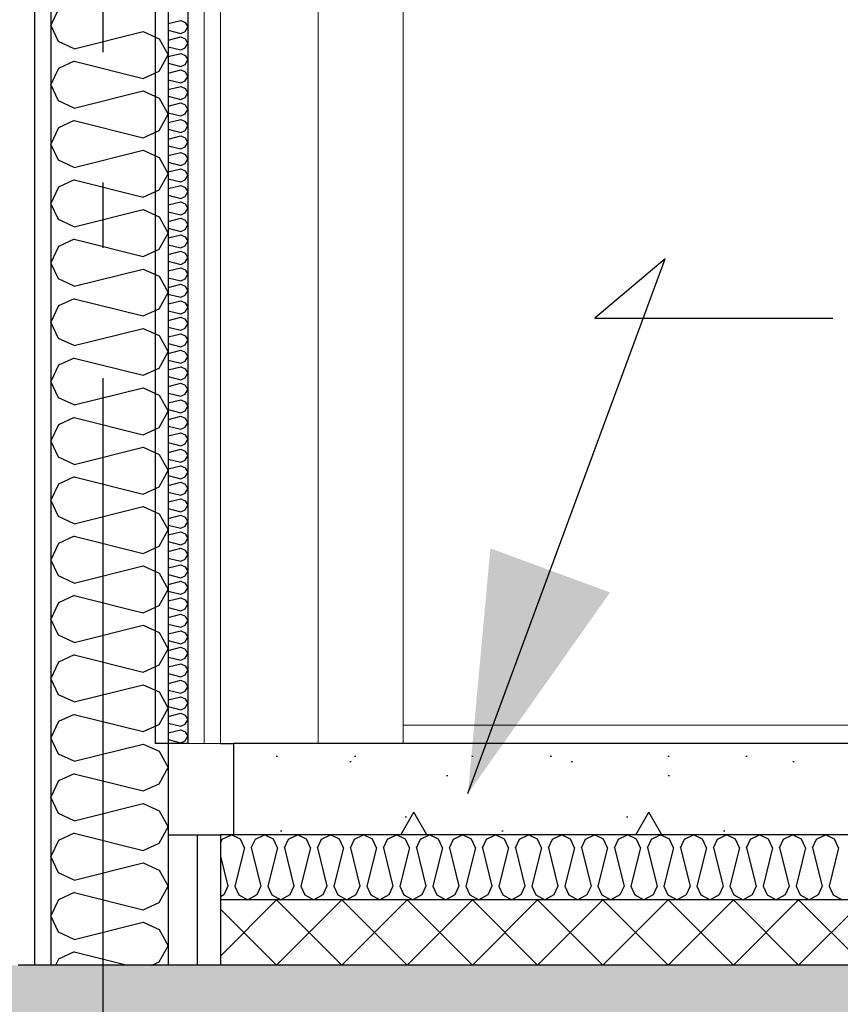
# Model space of a CAD drawing. Header units: millimetres. Extents: x -8544 to 51179, y -2070 to 23603.
# Tile 69 of 174: x 11953 to 12582, y 3620 to 4375. Entities that reach past the tile are written whole.
import ezdxf
from ezdxf.enums import TextEntityAlignment as Align

# ---------------------------------------------------------------- set-up
doc = ezdxf.new("R2010")
doc.units = ezdxf.units.MM
doc.header["$LTSCALE"] = 0.5
doc.header["$MEASUREMENT"] = 0
doc.linetypes.add('Akselinje', pattern=[1500, 1000, -200, 100, -200])
doc.linetypes.add('PLINE', pattern=[0])
doc.layers.add('236- Innvendig kledning og overflate(Nye konstruksjoner)', color=7, linetype='Continuous', lineweight=0)
doc.layers.add('244- Vinduer_ dører_ foldevegger(Nye konstruksjoner)', color=7, linetype='Continuous', lineweight=0)
for name, color, linetype in [('242- Ikke-bærende innervegger', 7, 'Continuous'), ('242- Ikke-bærende innervegger (Skravur)', 7, 'Continuous'), ('242- Ikke-bærende innervegger (Skravur)(Nye konstruksjoner)', 7, 'Continuous'), ('242- Ikke-bærende innervegger(Nye konstruksjoner)', 7, 'Continuous'), ('252- Gulv på grunn_ bunnplate', 7, 'Continuous'), ('252- Gulv på grunn_ bunnplate (Skravur)', 7, 'Continuous'), ('253- Oppforet gulv_ påstøp', 7, 'Continuous'), ('253- Oppforet gulv_ påstøp (Skravur)', 7, 'Continuous'), ('82-- Modullinjer', 7, 'Continuous'), ('832- Tekst bygning(Nye konstruksjoner)', 7, 'Continuous')]:
    doc.layers.add(name, color=color, linetype=linetype)
doc.styles.add('GENERATED_STYLE_1', font='arial.ttf')
doc.dimstyles.new('GENERATED_STYLE__2', dxfattribs={"dimtxt": 0.18, "dimasz": 182.4, "dimexe": 0.18, "dimexo": 0.0625, "dimgap": 0, "dimtad": 0, "dimtih": 1, "dimtoh": 1, "dimdec": 4, "dimzin": 0, "dimdsep": 46, "dimcen": 0.09, "dimadec": 0, "dimazin": 0, "dimtfac": 1, "dimtdec": 4, "dimtmove": 0, "dimatfit": 3, "dimldrblk": 'ARROWHEAD_5', "dimfxl": 1, "dimtolj": 1, "dimtzin": 0, "dimarcsym": 0})
pattern_1 = [(0, (0, 0), (0, 311.769), [30, -150]), (0, (90, 155.9), (0, 311.769), [30, -150]), (60, (0, 0), (-270, 155.8846), [30, -150]), (60, (180, 0), (-270, 155.8846), [30, -150]), (120, (30, 0), (270, 155.8846), [30, -150]), (120, (210, 0), (270, 155.8846), [30, -150]), (0, (0, 30), (0, 60), [0, -60, 0, -90]), (45, (30, 30), (-42.4264, 42.4264), [0, -45, 0, -75])]
pattern_2 = [(270, (0, 0), (86.60254, 0), [0, -50]), (270, (43.3, -25), (86.60254, 0), [0, -50])]

# ---------------------------------------------------------------- blocks, each defined once
blk = doc.blocks.new('*X26')
at = {"layer": '253- Oppforet gulv_ påstøp (Skravur)', "linetype": 'PLINE'}
for p, q in [((12106.93, 3656.93), (12150, 3700)), ((12150, 3650), (12200, 3700)), ((12200, 3650), (12150, 3700)), ((12200, 3650), (12250, 3700)), ((12250, 3650), (12200, 3700)), ((12250, 3650), (12300, 3700)), ((12300, 3650), (12250, 3700)), ((12300, 3650), (12350, 3700)), ((12350, 3650), (12300, 3700)), ((12350, 3650), (12400, 3700)), ((12400, 3650), (12350, 3700)), ((12400, 3650), (12450, 3700)), ((12450, 3650), (12400, 3700)), ((12450, 3650), (12500, 3700)), ((12500, 3650), (12450, 3700)), ((12500, 3650), (12550, 3700)), ((12550, 3650), (12500, 3700)), ((12550, 3650), (12600, 3700)), ((12600, 3650), (12550, 3700)), ((12150, 3650), (12106.93, 3693.07))]:
    blk.add_line(p, q, dxfattribs=at)
blk = doc.blocks.new('*X27')
at = {"layer": '253- Oppforet gulv_ påstøp (Skravur)', "linetype": 'PLINE'}
for p, q in [((12106.93, 3743.42), (12108.43, 3746.73)), ((12108.43, 3746.73), (12115.34, 3750)), ((12122.25, 3746.73), (12115.34, 3750)), ((12125.33, 3739.96), (12122.25, 3746.73)), ((12130.64, 3739.96), (12133.73, 3746.73)), ((12133.73, 3746.73), (12140.63, 3750)), ((12147.54, 3746.73), (12140.63, 3750)), ((12150.62, 3739.96), (12147.54, 3746.73)), ((12155.94, 3739.96), (12159.02, 3746.73)), ((12159.02, 3746.73), (12165.93, 3750)), ((12172.83, 3746.73), (12165.93, 3750)), ((12175.92, 3739.96), (12172.83, 3746.73)), ((12181.23, 3739.96), (12184.31, 3746.73)), ((12184.31, 3746.73), (12191.22, 3750)), ((12198.13, 3746.73), (12191.22, 3750)), ((12201.21, 3739.96), (12198.13, 3746.73)), ((12206.52, 3739.96), (12209.61, 3746.73)), ((12209.61, 3746.73), (12216.51, 3750)), ((12223.42, 3746.73), (12216.51, 3750)), ((12226.5, 3739.96), (12223.42, 3746.73)), ((12231.82, 3739.96), (12234.9, 3746.73)), ((12234.9, 3746.73), (12241.81, 3750)), ((12248.71, 3746.73), (12241.81, 3750)), ((12251.8, 3739.96), (12248.71, 3746.73)), ((12257.11, 3739.96), (12260.19, 3746.73)), ((12260.19, 3746.73), (12267.1, 3750)), ((12274.01, 3746.73), (12267.1, 3750)), ((12277.09, 3739.96), (12274.01, 3746.73)), ((12282.4, 3739.96), (12285.48, 3746.73)), ((12285.48, 3746.73), (12292.39, 3750)), ((12299.3, 3746.73), (12292.39, 3750)), ((12302.38, 3739.96), (12299.3, 3746.73)), ((12307.7, 3739.96), (12310.78, 3746.73)), ((12310.78, 3746.73), (12317.68, 3750)), ((12324.59, 3746.73), (12317.68, 3750)), ((12327.67, 3739.96), (12324.59, 3746.73)), ((12332.99, 3739.96), (12336.07, 3746.73)), ((12336.07, 3746.73), (12342.98, 3750)), ((12349.88, 3746.73), (12342.98, 3750)), ((12352.97, 3739.96), (12349.88, 3746.73)), ((12358.28, 3739.96), (12361.36, 3746.73)), ((12361.36, 3746.73), (12368.27, 3750)), ((12375.18, 3746.73), (12368.27, 3750)), ((12378.26, 3739.96), (12375.18, 3746.73)), ((12383.57, 3739.96), (12386.66, 3746.73)), ((12386.66, 3746.73), (12393.56, 3750)), ((12400.47, 3746.73), (12393.56, 3750)), ((12403.55, 3739.96), (12400.47, 3746.73)), ((12408.87, 3739.96), (12411.95, 3746.73)), ((12411.95, 3746.73), (12418.86, 3750)), ((12425.76, 3746.73), (12418.86, 3750)), ((12428.85, 3739.96), (12425.76, 3746.73)), ((12434.16, 3739.96), (12437.24, 3746.73)), ((12437.24, 3746.73), (12444.15, 3750)), ((12451.06, 3746.73), (12444.15, 3750)), ((12454.14, 3739.96), (12451.06, 3746.73)), ((12459.45, 3739.96), (12462.54, 3746.73)), ((12462.54, 3746.73), (12469.44, 3750)), ((12476.35, 3746.73), (12469.44, 3750)), ((12479.43, 3739.96), (12476.35, 3746.73)), ((12484.75, 3739.96), (12487.83, 3746.73)), ((12487.83, 3746.73), (12494.74, 3750)), ((12501.64, 3746.73), (12494.74, 3750)), ((12504.72, 3739.96), (12501.64, 3746.73)), ((12510.04, 3739.96), (12513.12, 3746.73)), ((12513.12, 3746.73), (12520.03, 3750)), ((12526.94, 3746.73), (12520.03, 3750)), ((12530.02, 3739.96), (12526.94, 3746.73)), ((12535.33, 3739.96), (12538.41, 3746.73)), ((12538.41, 3746.73), (12545.32, 3750)), ((12552.23, 3746.73), (12545.32, 3750)), ((12555.31, 3739.96), (12552.23, 3746.73)), ((12560.62, 3739.96), (12563.71, 3746.73)), ((12563.71, 3746.73), (12570.61, 3750)), ((12577.52, 3746.73), (12570.61, 3750)), ((12580.6, 3739.96), (12577.52, 3746.73)), ((12125.33, 3739.96), (12118, 3710.63)), ((12130.64, 3739.96), (12137.98, 3710.63)), ((12150.62, 3739.96), (12143.29, 3710.63)), ((12155.94, 3739.96), (12163.27, 3710.63)), ((12175.92, 3739.96), (12168.58, 3710.63)), ((12181.23, 3739.96), (12188.56, 3710.63)), ((12201.21, 3739.96), (12193.88, 3710.63)), ((12206.52, 3739.96), (12213.86, 3710.63)), ((12226.5, 3739.96), (12219.17, 3710.63)), ((12231.82, 3739.96), (12239.15, 3710.63)), ((12251.8, 3739.96), (12244.46, 3710.63)), ((12257.11, 3739.96), (12264.44, 3710.63)), ((12277.09, 3739.96), (12269.76, 3710.63)), ((12282.4, 3739.96), (12289.73, 3710.63)), ((12302.38, 3739.96), (12295.05, 3710.63)), ((12307.7, 3739.96), (12315.03, 3710.63)), ((12327.67, 3739.96), (12320.34, 3710.63)), ((12332.99, 3739.96), (12340.32, 3710.63)), ((12352.97, 3739.96), (12345.63, 3710.63)), ((12358.28, 3739.96), (12365.61, 3710.63)), ((12378.26, 3739.96), (12370.93, 3710.63)), ((12383.57, 3739.96), (12390.91, 3710.63)), ((12403.55, 3739.96), (12396.22, 3710.63)), ((12408.87, 3739.96), (12416.2, 3710.63)), ((12428.85, 3739.96), (12421.51, 3710.63)), ((12434.16, 3739.96), (12441.49, 3710.63)), ((12454.14, 3739.96), (12446.81, 3710.63)), ((12459.45, 3739.96), (12466.79, 3710.63)), ((12479.43, 3739.96), (12472.1, 3710.63)), ((12484.75, 3739.96), (12492.08, 3710.63)), ((12504.72, 3739.96), (12497.39, 3710.63)), ((12510.04, 3739.96), (12517.37, 3710.63)), ((12530.02, 3739.96), (12522.69, 3710.63)), ((12535.33, 3739.96), (12542.66, 3710.63)), ((12555.31, 3739.96), (12547.98, 3710.63)), ((12560.62, 3739.96), (12567.96, 3710.63)), ((12580.6, 3739.96), (12573.27, 3710.63)), ((12106.93, 3733.65), (12112.68, 3710.63)), ((12112.68, 3710.63), (12109.6, 3703.85)), ((12118, 3710.63), (12121.08, 3703.85)), ((12137.98, 3710.63), (12134.89, 3703.85)), ((12143.29, 3710.63), (12146.37, 3703.85)), ((12163.27, 3710.63), (12160.19, 3703.85)), ((12168.58, 3710.63), (12171.67, 3703.85)), ((12188.56, 3710.63), (12185.48, 3703.85)), ((12193.88, 3710.63), (12196.96, 3703.85)), ((12213.86, 3710.63), (12210.77, 3703.85)), ((12219.17, 3710.63), (12222.25, 3703.85)), ((12239.15, 3710.63), (12236.07, 3703.85)), ((12244.46, 3710.63), (12247.54, 3703.85)), ((12264.44, 3710.63), (12261.36, 3703.85)), ((12269.76, 3710.63), (12272.84, 3703.85)), ((12289.73, 3710.63), (12286.65, 3703.85)), ((12295.05, 3710.63), (12298.13, 3703.85)), ((12315.03, 3710.63), (12311.95, 3703.85)), ((12320.34, 3710.63), (12323.42, 3703.85)), ((12340.32, 3710.63), (12337.24, 3703.85)), ((12345.63, 3710.63), (12348.72, 3703.85)), ((12365.61, 3710.63), (12362.53, 3703.85)), ((12370.93, 3710.63), (12374.01, 3703.85)), ((12390.91, 3710.63), (12387.82, 3703.85)), ((12396.22, 3710.63), (12399.3, 3703.85)), ((12416.2, 3710.63), (12413.12, 3703.85)), ((12421.51, 3710.63), (12424.6, 3703.85)), ((12441.49, 3710.63), (12438.41, 3703.85)), ((12446.81, 3710.63), (12449.89, 3703.85)), ((12466.79, 3710.63), (12463.7, 3703.85)), ((12472.1, 3710.63), (12475.18, 3703.85)), ((12492.08, 3710.63), (12489, 3703.85)), ((12497.39, 3710.63), (12500.47, 3703.85)), ((12517.37, 3710.63), (12514.29, 3703.85)), ((12522.69, 3710.63), (12525.77, 3703.85)), ((12542.66, 3710.63), (12539.58, 3703.85)), ((12547.98, 3710.63), (12551.06, 3703.85)), ((12567.96, 3710.63), (12564.88, 3703.85)), ((12573.27, 3710.63), (12576.35, 3703.85)), ((12109.6, 3703.85), (12106.93, 3702.36)), ((12121.08, 3703.85), (12127.99, 3700)), ((12134.89, 3703.85), (12127.99, 3700)), ((12146.37, 3703.85), (12153.28, 3700)), ((12160.19, 3703.85), (12153.28, 3700)), ((12171.67, 3703.85), (12178.57, 3700)), ((12185.48, 3703.85), (12178.57, 3700)), ((12196.96, 3703.85), (12203.87, 3700)), ((12210.77, 3703.85), (12203.87, 3700)), ((12222.25, 3703.85), (12229.16, 3700)), ((12236.07, 3703.85), (12229.16, 3700)), ((12247.54, 3703.85), (12254.45, 3700)), ((12261.36, 3703.85), (12254.45, 3700)), ((12272.84, 3703.85), (12279.75, 3700)), ((12286.65, 3703.85), (12279.75, 3700)), ((12298.13, 3703.85), (12305.04, 3700)), ((12311.95, 3703.85), (12305.04, 3700)), ((12323.42, 3703.85), (12330.33, 3700)), ((12337.24, 3703.85), (12330.33, 3700)), ((12348.72, 3703.85), (12355.62, 3700)), ((12362.53, 3703.85), (12355.62, 3700)), ((12374.01, 3703.85), (12380.92, 3700)), ((12387.82, 3703.85), (12380.92, 3700)), ((12399.3, 3703.85), (12406.21, 3700)), ((12413.12, 3703.85), (12406.21, 3700)), ((12424.6, 3703.85), (12431.5, 3700)), ((12438.41, 3703.85), (12431.5, 3700)), ((12449.89, 3703.85), (12456.8, 3700)), ((12463.7, 3703.85), (12456.8, 3700)), ((12475.18, 3703.85), (12482.09, 3700)), ((12489, 3703.85), (12482.09, 3700)), ((12500.47, 3703.85), (12507.38, 3700)), ((12514.29, 3703.85), (12507.38, 3700)), ((12525.77, 3703.85), (12532.67, 3700)), ((12539.58, 3703.85), (12532.67, 3700)), ((12551.06, 3703.85), (12557.97, 3700)), ((12564.88, 3703.85), (12557.97, 3700)), ((12576.35, 3703.85), (12583.26, 3700))]:
    blk.add_line(p, q, dxfattribs=at)
blk = doc.blocks.new('*X72')
at = {"layer": '242- Ikke-bærende innervegger (Skravur)', "linetype": 'PLINE'}
for p, q in [((11982.81, 4383.06), (11976.93, 4370.63)), ((11982.81, 4358.2), (11976.93, 4370.63)), ((11995, 4352.65), (12047.8, 4365.85)), ((12047.8, 4365.85), (12059.99, 4360.3)), ((11995, 4352.65), (11982.81, 4358.2)), ((12059.99, 4360.3), (12066.93, 4347.87)), ((11995, 4343.08), (11982.81, 4337.53)), ((11995, 4343.08), (12047.8, 4329.88)), ((12059.99, 4335.43), (12066.93, 4347.87)), ((11982.81, 4337.53), (11976.93, 4325.1)), ((12047.8, 4329.88), (12059.99, 4335.43)), ((11982.81, 4312.67), (11976.93, 4325.1)), ((11995, 4307.12), (12047.8, 4320.32)), ((12047.8, 4320.32), (12059.99, 4314.77)), ((11995, 4307.12), (11982.81, 4312.67)), ((12059.99, 4314.77), (12066.93, 4302.34)), ((11995, 4297.56), (11982.81, 4292.01)), ((11995, 4297.56), (12047.8, 4284.36)), ((12059.99, 4289.9), (12066.93, 4302.34)), ((11982.81, 4292.01), (11976.93, 4279.57)), ((12047.8, 4284.36), (12059.99, 4289.9)), ((11982.81, 4267.14), (11976.93, 4279.57)), ((11995, 4261.59), (12047.8, 4274.79)), ((12047.8, 4274.79), (12059.99, 4269.24)), ((11995, 4261.59), (11982.81, 4267.14)), ((12059.99, 4269.24), (12066.93, 4256.81)), ((11995, 4252.03), (11982.81, 4246.48)), ((11995, 4252.03), (12047.8, 4238.83)), ((12059.99, 4244.38), (12066.93, 4256.81)), ((11982.81, 4246.48), (11976.93, 4234.05)), ((12047.8, 4238.83), (12059.99, 4244.38)), ((11982.81, 4221.61), (11976.93, 4234.05)), ((11995, 4216.07), (12047.8, 4229.26)), ((12047.8, 4229.26), (12059.99, 4223.72)), ((11995, 4216.07), (11982.81, 4221.61)), ((12059.99, 4223.72), (12066.93, 4211.28)), ((11995, 4206.5), (11982.81, 4200.95)), ((11995, 4206.5), (12047.8, 4193.3)), ((12059.99, 4198.85), (12066.93, 4211.28)), ((11982.81, 4200.95), (11976.93, 4188.52)), ((12047.8, 4193.3), (12059.99, 4198.85)), ((11982.81, 4176.09), (11976.93, 4188.52)), ((11995, 4170.54), (12047.8, 4183.74)), ((12047.8, 4183.74), (12059.99, 4178.19)), ((11995, 4170.54), (11982.81, 4176.09)), ((12059.99, 4178.19), (12066.93, 4165.76)), ((11995, 4160.97), (11982.81, 4155.43)), ((11995, 4160.97), (12047.8, 4147.77)), ((12059.99, 4153.32), (12066.93, 4165.76)), ((11982.81, 4155.43), (11976.93, 4142.99)), ((12047.8, 4147.77), (12059.99, 4153.32)), ((11982.81, 4130.56), (11976.93, 4142.99)), ((11995, 4125.01), (12047.8, 4138.21)), ((12047.8, 4138.21), (12059.99, 4132.66)), ((11995, 4125.01), (11982.81, 4130.56)), ((12059.99, 4132.66), (12066.93, 4120.23)), ((11995, 4115.45), (11982.81, 4109.9)), ((11995, 4115.45), (12047.8, 4102.25)), ((12059.99, 4107.8), (12066.93, 4120.23)), ((11982.81, 4109.9), (11976.93, 4097.46)), ((12047.8, 4102.25), (12059.99, 4107.8)), ((11982.81, 4085.03), (11976.93, 4097.46)), ((11995, 4079.48), (12047.8, 4092.68)), ((12047.8, 4092.68), (12059.99, 4087.13)), ((11995, 4079.48), (11982.81, 4085.03)), ((12059.99, 4087.13), (12066.93, 4074.7)), ((11995, 4069.92), (11982.81, 4064.37)), ((11995, 4069.92), (12047.8, 4056.72)), ((12059.99, 4062.27), (12066.93, 4074.7)), ((11982.81, 4064.37), (11976.93, 4051.94)), ((12047.8, 4056.72), (12059.99, 4062.27)), ((11982.81, 4039.5), (11976.93, 4051.94)), ((11995, 4033.96), (12047.8, 4047.15)), ((12047.8, 4047.15), (12059.99, 4041.61)), ((11995, 4033.96), (11982.81, 4039.5)), ((12059.99, 4041.61), (12066.93, 4029.17)), ((11995, 4024.39), (11982.81, 4018.84)), ((11995, 4024.39), (12047.8, 4011.19)), ((12059.99, 4016.74), (12066.93, 4029.17)), ((11982.81, 4018.84), (11976.93, 4006.41)), ((12047.8, 4011.19), (12059.99, 4016.74)), ((11982.81, 3993.98), (11976.93, 4006.41)), ((11995, 3988.43), (12047.8, 4001.63)), ((12047.8, 4001.63), (12059.99, 3996.08)), ((11995, 3988.43), (11982.81, 3993.98)), ((12059.99, 3996.08), (12066.93, 3983.65)), ((11995, 3978.86), (11982.81, 3973.32)), ((11995, 3978.86), (12047.8, 3965.67)), ((12059.99, 3971.21), (12066.93, 3983.65)), ((11982.81, 3973.32), (11976.93, 3960.88)), ((12047.8, 3965.67), (12059.99, 3971.21)), ((11982.81, 3948.45), (11976.93, 3960.88)), ((11995, 3942.9), (12047.8, 3956.1)), ((12047.8, 3956.1), (12059.99, 3950.55)), ((11995, 3942.9), (11982.81, 3948.45)), ((12059.99, 3950.55), (12066.93, 3938.12)), ((11995, 3933.34), (11982.81, 3927.79)), ((11995, 3933.34), (12047.8, 3920.14)), ((12059.99, 3925.69), (12066.93, 3938.12)), ((11982.81, 3927.79), (11976.93, 3915.36)), ((12047.8, 3920.14), (12059.99, 3925.69)), ((11982.81, 3902.92), (11976.93, 3915.36)), ((11995, 3897.37), (12047.8, 3910.57)), ((12047.8, 3910.57), (12059.99, 3905.02)), ((11995, 3897.37), (11982.81, 3902.92)), ((12059.99, 3905.02), (12066.93, 3892.59)), ((11995, 3887.81), (11982.81, 3882.26)), ((11995, 3887.81), (12047.8, 3874.61)), ((12059.99, 3880.16), (12066.93, 3892.59)), ((11982.81, 3882.26), (11976.93, 3869.83)), ((12047.8, 3874.61), (12059.99, 3880.16)), ((11982.81, 3857.39), (11976.93, 3869.83)), ((11995, 3851.85), (12047.8, 3865.05)), ((12047.8, 3865.05), (12059.99, 3859.5)), ((12059.99, 3859.5), (12066.93, 3847.06)), ((11995, 3851.85), (11982.81, 3857.39)), ((12059.99, 3834.63), (12066.93, 3847.06)), ((11982.81, 3836.73), (11976.93, 3824.3)), ((11995, 3842.28), (11982.81, 3836.73)), ((11995, 3842.28), (12047.8, 3829.08)), ((12047.8, 3829.08), (12059.99, 3834.63)), ((11982.81, 3811.87), (11976.93, 3824.3)), ((11995, 3806.32), (12047.8, 3819.52)), ((12047.8, 3819.52), (12059.99, 3813.97)), ((12059.99, 3813.97), (12066.93, 3801.54)), ((11995, 3806.32), (11982.81, 3811.87)), ((12059.99, 3789.1), (12066.93, 3801.54)), ((11982.81, 3791.21), (11976.93, 3778.77)), ((11995, 3796.75), (11982.81, 3791.21)), ((11995, 3796.75), (12047.8, 3783.56)), ((12047.8, 3783.56), (12059.99, 3789.1)), ((11982.81, 3766.34), (11976.93, 3778.77)), ((11995, 3760.79), (12047.8, 3773.99)), ((12047.8, 3773.99), (12059.99, 3768.44)), ((12059.99, 3768.44), (12066.93, 3756.01)), ((11995, 3760.79), (11982.81, 3766.34)), ((12059.99, 3743.58), (12066.93, 3756.01)), ((11982.81, 3745.68), (11976.93, 3733.25)), ((11995, 3751.23), (11982.81, 3745.68)), ((11995, 3751.23), (12047.8, 3738.03)), ((12047.8, 3738.03), (12059.99, 3743.58)), ((11982.81, 3720.81), (11976.93, 3733.25)), ((11995, 3715.26), (12047.8, 3728.46)), ((12047.8, 3728.46), (12059.99, 3722.91)), ((12059.99, 3722.91), (12066.93, 3710.48)), ((11995, 3715.26), (11982.81, 3720.81)), ((12059.99, 3698.05), (12066.93, 3710.48)), ((11982.81, 3700.15), (11976.93, 3687.72)), ((11995, 3705.7), (11982.81, 3700.15)), ((11995, 3705.7), (12047.8, 3692.5)), ((12047.8, 3692.5), (12059.99, 3698.05)), ((11982.81, 3675.29), (11976.93, 3687.72)), ((11995, 3669.74), (12047.8, 3682.94)), ((12047.8, 3682.94), (12059.99, 3677.39)), ((12059.99, 3677.39), (12066.93, 3664.95)), ((11995, 3669.74), (11982.81, 3675.29)), ((12059.99, 3652.52), (12066.93, 3664.95)), ((11982.81, 3654.62), (11980.62, 3650)), ((11995, 3660.17), (11982.81, 3654.62)), ((11995, 3660.17), (12035.69, 3650)), ((12054.45, 3650), (12059.99, 3652.52))]:
    blk.add_line(p, q, dxfattribs=at)
blk = doc.blocks.new('*X78')
at = {"layer": '242- Ikke-bærende innervegger (Skravur)(Nye konstruksjoner)', "linetype": 'PLINE'}
for p, q in [((12066.93, 4371.94), (12076.61, 4374.36)), ((12076.61, 4374.36), (12080, 4372.82)), ((12080, 4372.82), (12081.93, 4369.36)), ((12066.93, 4366.79), (12076.61, 4364.37)), ((12076.61, 4364.37), (12080, 4365.91)), ((12080, 4365.91), (12081.93, 4369.36)), ((12066.93, 4359.29), (12076.61, 4361.71)), ((12076.61, 4361.71), (12080, 4360.17)), ((12080, 4360.17), (12081.93, 4356.72)), ((12080, 4353.26), (12081.93, 4356.72)), ((12066.93, 4354.14), (12076.61, 4351.72)), ((12066.93, 4346.64), (12076.61, 4349.07)), ((12076.61, 4351.72), (12080, 4353.26)), ((12076.61, 4349.07), (12080, 4347.53)), ((12066.93, 4341.5), (12076.61, 4339.08)), ((12076.61, 4339.08), (12080, 4340.62)), ((12080, 4347.53), (12081.93, 4344.07)), ((12080, 4340.62), (12081.93, 4344.07)), ((12066.93, 4334), (12076.61, 4336.42)), ((12076.61, 4336.42), (12080, 4334.88)), ((12080, 4334.88), (12081.93, 4331.42)), ((12066.93, 4328.85), (12076.61, 4326.43)), ((12076.61, 4326.43), (12080, 4327.97)), ((12080, 4327.97), (12081.93, 4331.42)), ((12066.93, 4321.35), (12076.61, 4323.77)), ((12076.61, 4323.77), (12080, 4322.23)), ((12080, 4322.23), (12081.93, 4318.78)), ((12080, 4315.32), (12081.93, 4318.78)), ((12066.93, 4316.21), (12076.61, 4313.78)), ((12066.93, 4308.71), (12076.61, 4311.13)), ((12076.61, 4313.78), (12080, 4315.32)), ((12076.61, 4311.13), (12080, 4309.59)), ((12066.93, 4303.56), (12076.61, 4301.14)), ((12080, 4309.59), (12081.93, 4306.13)), ((12080, 4302.68), (12081.93, 4306.13)), ((12066.93, 4296.06), (12076.61, 4298.48)), ((12076.61, 4301.14), (12080, 4302.68)), ((12076.61, 4298.48), (12080, 4296.94)), ((12080, 4296.94), (12081.93, 4293.49)), ((12066.93, 4290.91), (12076.61, 4288.49)), ((12076.61, 4288.49), (12080, 4290.03)), ((12080, 4290.03), (12081.93, 4293.49)), ((12066.93, 4283.41), (12076.61, 4285.83)), ((12076.61, 4285.83), (12080, 4284.29)), ((12080, 4284.29), (12081.93, 4280.84)), ((12080, 4277.39), (12081.93, 4280.84)), ((12066.93, 4278.27), (12076.61, 4275.84)), ((12066.93, 4270.77), (12076.61, 4273.19)), ((12076.61, 4275.84), (12080, 4277.39)), ((12076.61, 4273.19), (12080, 4271.65)), ((12066.93, 4265.62), (12076.61, 4263.2)), ((12080, 4271.65), (12081.93, 4268.19)), ((12080, 4264.74), (12081.93, 4268.19)), ((12066.93, 4258.12), (12076.61, 4260.54)), ((12076.61, 4263.2), (12080, 4264.74)), ((12076.61, 4260.54), (12080, 4259)), ((12080, 4259), (12081.93, 4255.55)), ((12066.93, 4252.97), (12076.61, 4250.55)), ((12076.61, 4250.55), (12080, 4252.09)), ((12080, 4252.09), (12081.93, 4255.55)), ((12066.93, 4245.47), (12076.61, 4247.89)), ((12076.61, 4247.89), (12080, 4246.35)), ((12080, 4246.35), (12081.93, 4242.9)), ((12080, 4239.45), (12081.93, 4242.9)), ((12066.93, 4240.33), (12076.61, 4237.9)), ((12066.93, 4232.83), (12076.61, 4235.25)), ((12076.61, 4237.9), (12080, 4239.45)), ((12076.61, 4235.25), (12080, 4233.71)), ((12066.93, 4227.68), (12076.61, 4225.26)), ((12080, 4233.71), (12081.93, 4230.25)), ((12080, 4226.8), (12081.93, 4230.25)), ((12066.93, 4220.18), (12076.61, 4222.6)), ((12076.61, 4225.26), (12080, 4226.8)), ((12076.61, 4222.6), (12080, 4221.06)), ((12080, 4221.06), (12081.93, 4217.61)), ((12066.93, 4215.03), (12076.61, 4212.61)), ((12076.61, 4212.61), (12080, 4214.15)), ((12080, 4214.15), (12081.93, 4217.61)), ((12066.93, 4207.53), (12076.61, 4209.95)), ((12076.61, 4209.95), (12080, 4208.41)), ((12080, 4208.41), (12081.93, 4204.96)), ((12080, 4201.51), (12081.93, 4204.96)), ((12066.93, 4202.39), (12076.61, 4199.97)), ((12066.93, 4194.89), (12076.61, 4197.31)), ((12076.61, 4199.97), (12080, 4201.51)), ((12076.61, 4197.31), (12080, 4195.77)), ((12066.93, 4189.74), (12076.61, 4187.32)), ((12080, 4195.77), (12081.93, 4192.31)), ((12080, 4188.86), (12081.93, 4192.31)), ((12066.93, 4182.24), (12076.61, 4184.66)), ((12076.61, 4187.32), (12080, 4188.86)), ((12076.61, 4184.66), (12080, 4183.12)), ((12080, 4183.12), (12081.93, 4179.67)), ((12066.93, 4177.09), (12076.61, 4174.67)), ((12076.61, 4174.67), (12080, 4176.21)), ((12080, 4176.21), (12081.93, 4179.67)), ((12066.93, 4169.59), (12076.61, 4172.02)), ((12076.61, 4172.02), (12080, 4170.47)), ((12080, 4170.47), (12081.93, 4167.02)), ((12080, 4163.57), (12081.93, 4167.02)), ((12066.93, 4164.45), (12076.61, 4162.03)), ((12076.61, 4162.03), (12080, 4163.57)), ((12066.93, 4156.95), (12076.61, 4159.37)), ((12076.61, 4159.37), (12080, 4157.83)), ((12080, 4157.83), (12081.93, 4154.37)), ((12080, 4150.92), (12081.93, 4154.37)), ((12066.93, 4151.8), (12076.61, 4149.38)), ((12066.93, 4144.3), (12076.61, 4146.72)), ((12076.61, 4149.38), (12080, 4150.92)), ((12076.61, 4146.72), (12080, 4145.18)), ((12080, 4145.18), (12081.93, 4141.73)), ((12066.93, 4139.15), (12076.61, 4136.73)), ((12076.61, 4136.73), (12080, 4138.27)), ((12080, 4138.27), (12081.93, 4141.73)), ((12066.93, 4131.65), (12076.61, 4134.08)), ((12076.61, 4134.08), (12080, 4132.53)), ((12080, 4132.53), (12081.93, 4129.08)), ((12066.93, 4126.51), (12076.61, 4124.09)), ((12076.61, 4124.09), (12080, 4125.63)), ((12080, 4125.63), (12081.93, 4129.08)), ((12066.93, 4119.01), (12076.61, 4121.43)), ((12076.61, 4121.43), (12080, 4119.89)), ((12080, 4119.89), (12081.93, 4116.43)), ((12080, 4112.98), (12081.93, 4116.43)), ((12066.93, 4113.86), (12076.61, 4111.44)), ((12066.93, 4106.36), (12076.61, 4108.78)), ((12076.61, 4111.44), (12080, 4112.98)), ((12076.61, 4108.78), (12080, 4107.24)), ((12080, 4107.24), (12081.93, 4103.79)), ((12066.93, 4101.21), (12076.61, 4098.79)), ((12076.61, 4098.79), (12080, 4100.33)), ((12080, 4100.33), (12081.93, 4103.79)), ((12066.93, 4093.71), (12076.61, 4096.14)), ((12076.61, 4096.14), (12080, 4094.6)), ((12080, 4094.6), (12081.93, 4091.14)), ((12066.93, 4088.57), (12076.61, 4086.15)), ((12076.61, 4086.15), (12080, 4087.69)), ((12080, 4087.69), (12081.93, 4091.14)), ((12066.93, 4081.07), (12076.61, 4083.49)), ((12076.61, 4083.49), (12080, 4081.95)), ((12080, 4081.95), (12081.93, 4078.49)), ((12080, 4075.04), (12081.93, 4078.49)), ((12066.93, 4075.92), (12076.61, 4073.5)), ((12066.93, 4068.42), (12076.61, 4070.84)), ((12076.61, 4073.5), (12080, 4075.04)), ((12076.61, 4070.84), (12080, 4069.3)), ((12080, 4069.3), (12081.93, 4065.85)), ((12066.93, 4063.28), (12076.61, 4060.85)), ((12076.61, 4060.85), (12080, 4062.39)), ((12080, 4062.39), (12081.93, 4065.85)), ((12066.93, 4055.78), (12076.61, 4058.2)), ((12076.61, 4058.2), (12080, 4056.66)), ((12080, 4056.66), (12081.93, 4053.2)), ((12066.93, 4050.63), (12076.61, 4048.21)), ((12076.61, 4048.21), (12080, 4049.75)), ((12080, 4049.75), (12081.93, 4053.2)), ((12066.93, 4043.13), (12076.61, 4045.55)), ((12076.61, 4045.55), (12080, 4044.01)), ((12080, 4044.01), (12081.93, 4040.56)), ((12080, 4037.1), (12081.93, 4040.56)), ((12066.93, 4037.98), (12076.61, 4035.56)), ((12066.93, 4030.48), (12076.61, 4032.9)), ((12076.61, 4035.56), (12080, 4037.1)), ((12076.61, 4032.9), (12080, 4031.36)), ((12080, 4031.36), (12081.93, 4027.91)), ((12066.93, 4025.34), (12076.61, 4022.91)), ((12076.61, 4022.91), (12080, 4024.46)), ((12080, 4024.46), (12081.93, 4027.91)), ((12066.93, 4017.84), (12076.61, 4020.26)), ((12076.61, 4020.26), (12080, 4018.72)), ((12080, 4018.72), (12081.93, 4015.26)), ((12066.93, 4012.69), (12076.61, 4010.27)), ((12076.61, 4010.27), (12080, 4011.81)), ((12080, 4011.81), (12081.93, 4015.26)), ((12066.93, 4005.19), (12076.61, 4007.61)), ((12076.61, 4007.61), (12080, 4006.07)), ((12080, 4006.07), (12081.93, 4002.62)), ((12080, 3999.16), (12081.93, 4002.62)), ((12066.93, 4000.04), (12076.61, 3997.62)), ((12066.93, 3992.54), (12076.61, 3994.96)), ((12076.61, 3997.62), (12080, 3999.16)), ((12076.61, 3994.96), (12080, 3993.42)), ((12080, 3993.42), (12081.93, 3989.97)), ((12066.93, 3987.4), (12076.61, 3984.97)), ((12076.61, 3984.97), (12080, 3986.52)), ((12080, 3986.52), (12081.93, 3989.97)), ((12066.93, 3979.9), (12076.61, 3982.32)), ((12076.61, 3982.32), (12080, 3980.78)), ((12080, 3980.78), (12081.93, 3977.32)), ((12066.93, 3974.75), (12076.61, 3972.33)), ((12076.61, 3972.33), (12080, 3973.87)), ((12080, 3973.87), (12081.93, 3977.32)), ((12066.93, 3967.25), (12076.61, 3969.67)), ((12076.61, 3969.67), (12080, 3968.13)), ((12080, 3968.13), (12081.93, 3964.68)), ((12080, 3961.22), (12081.93, 3964.68)), ((12066.93, 3962.1), (12076.61, 3959.68)), ((12066.93, 3954.6), (12076.61, 3957.02)), ((12076.61, 3959.68), (12080, 3961.22)), ((12076.61, 3957.02), (12080, 3955.48)), ((12066.93, 3949.46), (12076.61, 3947.04)), ((12076.61, 3947.04), (12080, 3948.58)), ((12080, 3955.48), (12081.93, 3952.03)), ((12080, 3948.58), (12081.93, 3952.03)), ((12066.93, 3941.96), (12076.61, 3944.38)), ((12076.61, 3944.38), (12080, 3942.84)), ((12080, 3942.84), (12081.93, 3939.38)), ((12066.93, 3936.81), (12076.61, 3934.39)), ((12076.61, 3934.39), (12080, 3935.93)), ((12080, 3935.93), (12081.93, 3939.38)), ((12066.93, 3929.31), (12076.61, 3931.73)), ((12076.61, 3931.73), (12080, 3930.19)), ((12080, 3930.19), (12081.93, 3926.74)), ((12080, 3923.28), (12081.93, 3926.74)), ((12066.93, 3924.16), (12076.61, 3921.74)), ((12066.93, 3916.66), (12076.61, 3919.09)), ((12076.61, 3921.74), (12080, 3923.28)), ((12076.61, 3919.09), (12080, 3917.54)), ((12066.93, 3911.52), (12076.61, 3909.1)), ((12076.61, 3909.1), (12080, 3910.64)), ((12080, 3917.54), (12081.93, 3914.09)), ((12080, 3910.64), (12081.93, 3914.09)), ((12066.93, 3904.02), (12076.61, 3906.44)), ((12076.61, 3906.44), (12080, 3904.9)), ((12080, 3904.9), (12081.93, 3901.44)), ((12066.93, 3898.87), (12076.61, 3896.45)), ((12076.61, 3896.45), (12080, 3897.99)), ((12080, 3897.99), (12081.93, 3901.44)), ((12066.93, 3891.37), (12076.61, 3893.79)), ((12076.61, 3893.79), (12080, 3892.25)), ((12080, 3892.25), (12081.93, 3888.8)), ((12080, 3885.34), (12081.93, 3888.8)), ((12066.93, 3886.22), (12076.61, 3883.8)), ((12066.93, 3878.72), (12076.61, 3881.15)), ((12076.61, 3883.8), (12080, 3885.34)), ((12076.61, 3881.15), (12080, 3879.6)), ((12066.93, 3873.58), (12076.61, 3871.16)), ((12076.61, 3871.16), (12080, 3872.7)), ((12080, 3879.6), (12081.93, 3876.15)), ((12080, 3872.7), (12081.93, 3876.15)), ((12066.93, 3866.08), (12076.61, 3868.5)), ((12076.61, 3868.5), (12080, 3866.96)), ((12080, 3866.96), (12081.93, 3863.5)), ((12066.93, 3860.93), (12076.61, 3858.51)), ((12076.61, 3858.51), (12080, 3860.05)), ((12080, 3860.05), (12081.93, 3863.5)), ((12066.93, 3853.43), (12076.61, 3855.85)), ((12076.61, 3855.85), (12080, 3854.31)), ((12080, 3854.31), (12081.93, 3850.86)), ((12080, 3847.4), (12081.93, 3850.86)), ((12066.93, 3848.28), (12076.61, 3845.86)), ((12066.93, 3840.78), (12076.61, 3843.21)), ((12076.61, 3845.86), (12080, 3847.4)), ((12076.61, 3843.21), (12080, 3841.67)), ((12066.93, 3835.64), (12076.61, 3833.22)), ((12080, 3841.67), (12081.93, 3838.21)), ((12080, 3834.76), (12081.93, 3838.21)), ((12066.93, 3828.14), (12076.61, 3830.56)), ((12076.61, 3833.22), (12080, 3834.76)), ((12076.61, 3830.56), (12080, 3829.02)), ((12080, 3829.02), (12081.93, 3825.57)), ((12066.93, 3822.99), (12076.61, 3820.57)), ((12076.61, 3820.57), (12080, 3822.11)), ((12080, 3822.11), (12081.93, 3825.57))]:
    blk.add_line(p, q, dxfattribs=at)
blk = doc.blocks.new('Standard grid marker[6]', base_point=(12016.93, 12550))
at = {"layer": '82-- Modullinjer', "linetype": 'Akselinje'}
blk.add_line((12016.93, 12350), (12016.93, 1550), dxfattribs=at)
at = {"layer": '82-- Modullinjer', "style": 'GENERATED_STYLE_1'}
for tag, p in [('AC_MarkerText_1_0', (12016.93, 12887.5)), ('AC_MarkerText_1_1', (12016.93, 1187.5))]:
    blk.add_attdef(tag, text='', height=175, rotation=360, dxfattribs=at).set_placement(p, align=Align.TOP_CENTER)
blk = doc.blocks.new('ARROWHEAD_5')
at = {"linetype": 'Continuous'}
blk.add_hatch(color=256, dxfattribs=at).paths.add_polyline_path([(-1, 0.2679), (0, 0), (-1, -0.2679)])
blk.add_line((0, 0), (-1, 0), dxfattribs=at)

msp = doc.modelspace()

# ---------------------------------------------------------------- hatches: boundary and pattern name
at = {"layer": '242- Ikke-bærende innervegger (Skravur)', "linetype": 'Continuous'}
h = msp.add_hatch(dxfattribs=at)
h.set_pattern_fill('Gips', color=256, style=0, pattern_type=2)
h.set_pattern_definition(pattern_2)
h.paths.add_polyline_path([(11951.93, 6620), (11951.93, 3650), (11964.43, 3650), (11964.43, 6620)])
h = msp.add_hatch(dxfattribs=at)
h.set_pattern_fill('Gips', color=256, style=0, pattern_type=2)
h.set_pattern_definition(pattern_2)
h.paths.add_polyline_path([(11964.43, 6620), (11964.43, 3650), (11976.93, 3650), (11976.93, 6620)])
at = {"layer": '242- Ikke-bærende innervegger (Skravur)(Nye konstruksjoner)', "linetype": 'Continuous'}
h = msp.add_hatch(dxfattribs=at)
h.set_pattern_fill('Gips', color=256, style=0, pattern_type=2)
h.set_pattern_definition(pattern_2)
h.paths.add_polyline_path([(12081.93, 6620), (12081.93, 3820), (12094.43, 3820), (12094.43, 6620)])
h = msp.add_hatch(dxfattribs=at)
h.set_pattern_fill('Gips', color=256, style=0, pattern_type=2)
h.set_pattern_definition(pattern_2)
h.paths.add_polyline_path([(12094.43, 3820), (12106.93, 3820), (12106.93, 6620), (12094.43, 6620)])
at = {"layer": '252- Gulv på grunn_ bunnplate (Skravur)', "linetype": 'Continuous'}
h = msp.add_hatch(dxfattribs=at)
h.set_pattern_fill('Betong_strukturell', color=256, style=0, pattern_type=2)
h.set_pattern_definition(pattern_1)
h.paths.add_polyline_path([(14806.93, 3650), (-4683.07, 3650), (-4683.07, 3570), (14806.93, 3570)])
at = {"layer": '253- Oppforet gulv_ påstøp (Skravur)', "linetype": 'Continuous'}
h = msp.add_hatch(dxfattribs=at)
h.set_pattern_fill('Betong_strukturell', color=256, style=0, pattern_type=2)
h.set_pattern_definition(pattern_1)
h.paths.add_polyline_path([(12116.93, 3820), (12116.93, 3750), (14971.93, 3750), (14971.93, 3820)])

# ---------------------------------------------------------------- linework, layer by layer
at = {"layer": '236- Innvendig kledning og overflate(Nye konstruksjoner)', "linetype": 'PLINE'}
for p, q in [((12094.43, 6620), (12094.43, 3820)), ((12106.93, 6620), (12106.93, 3820))]:
    msp.add_line(p, q, dxfattribs=at)
at = {"layer": '236- Innvendig kledning og overflate(Nye konstruksjoner)', "linetype": 'PLINE', "flags": 128}
msp.add_lwpolyline([(12106.93, 3820), (12094.43, 3820), (12081.93, 3820)], dxfattribs=at)
at = {"layer": '242- Ikke-bærende innervegger', "linetype": 'PLINE'}
for p, q in [((11964.43, 6620), (11964.43, 3650)), ((11976.93, 6620), (11976.93, 3650)), ((12066.93, 6620), (12066.93, 3650))]:
    msp.add_line(p, q, dxfattribs=at)
at = {"layer": '242- Ikke-bærende innervegger(Nye konstruksjoner)', "linetype": 'PLINE'}
for p, q in [((12056.93, 6620), (12056.93, 3820)), ((12081.93, 6620), (12081.93, 3820)), ((12081.93, 3820), (12056.93, 3820)), ((12106.93, 3820), (12116.93, 3820))]:
    msp.add_line(p, q, dxfattribs=at)
at = {"layer": '244- Vinduer_ dører_ foldevegger(Nye konstruksjoner)', "linetype": 'PLINE'}
for p, q in [((12181.93, 3820), (12181.93, 5930)), ((12246.93, 5860), (12246.93, 3834)), ((12246.93, 3834), (13136.93, 3834)), ((12246.93, 3820), (12246.93, 3834))]:
    msp.add_line(p, q, dxfattribs=at)
at = {"layer": '252- Gulv på grunn_ bunnplate', "linetype": 'PLINE'}
for p, q in [((12066.93, 3750), (12089.43, 3750)), ((12089.43, 3750), (12106.93, 3750)), ((12089.43, 3650), (12089.43, 3750)), ((12106.93, 3650), (12066.93, 3650)), ((14806.93, 3650), (12106.93, 3650))]:
    msp.add_line(p, q, dxfattribs=at)
at = {"layer": '252- Gulv på grunn_ bunnplate', "linetype": 'PLINE', "flags": 128}
msp.add_lwpolyline([(12066.93, 3650), (11976.93, 3650), (11964.43, 3650), (11951.93, 3650)], dxfattribs=at)
at = {"layer": '253- Oppforet gulv_ påstøp', "linetype": 'PLINE'}
for p, q in [((12116.93, 3820), (12116.93, 3750)), ((14946.93, 3820), (12116.93, 3820)), ((12116.93, 3750), (12106.93, 3750))]:
    msp.add_line(p, q, dxfattribs=at)
at = {"layer": '253- Oppforet gulv_ påstøp', "linetype": 'PLINE', "flags": 128}
for points in [[(12106.93, 3750), (12106.93, 3700), (12106.93, 3650)], [(14971.93, 3750), (14959.43, 3750), (14946.93, 3750), (12116.93, 3750)], [(14971.93, 3700), (14959.43, 3700), (14946.93, 3700), (12106.93, 3700)]]:
    msp.add_lwpolyline(points, dxfattribs=at)

# ---------------------------------------------------------------- block references
at = {"layer": '242- Ikke-bærende innervegger'}
msp.add_blockref('*X72', (0, 0), dxfattribs=at)
at = {"layer": '242- Ikke-bærende innervegger(Nye konstruksjoner)'}
msp.add_blockref('*X78', (0, 0), dxfattribs=at)
at = {"layer": '253- Oppforet gulv_ påstøp'}
for name in ['*X27', '*X26']:
    msp.add_blockref(name, (0, 0), dxfattribs=at)
at = {"layer": '82-- Modullinjer', "linetype": 'PLINE'}
msp.add_blockref('Standard grid marker[6]', (12016.93, 12550), dxfattribs=at)

# ---------------------------------------------------------------- leaders
at = {"layer": '832- Tekst bygning(Nye konstruksjoner)', "linetype": 'PLINE', "annotation_type": 0, "has_hookline": 1, "hookline_direction": 0, "text_width": 1893.3}
msp.add_leader([(12296.59, 3781.52), (12447.72, 4191.53), (12393.87, 4146.11), (12576.27, 4146.11)], dimstyle='GENERATED_STYLE__2', dxfattribs=at)

doc.saveas('drawing.dxf')
